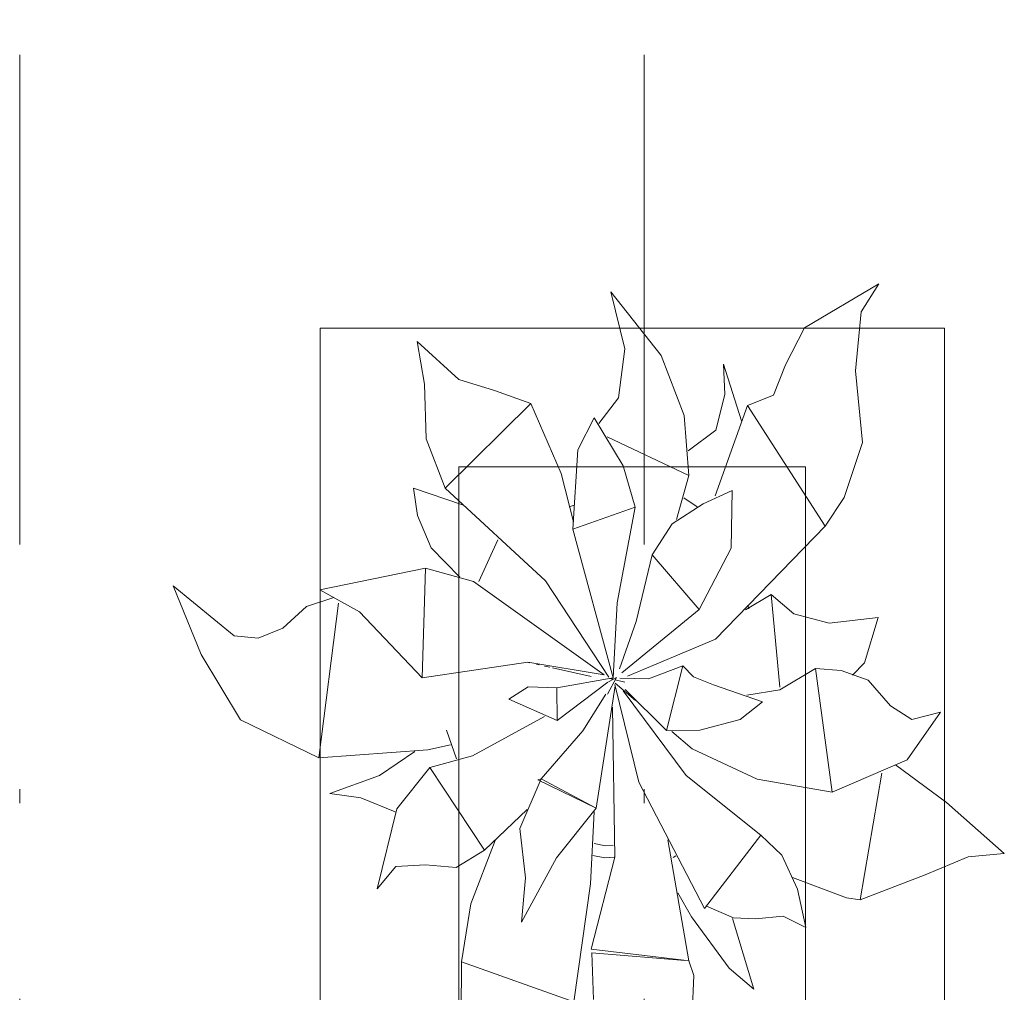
# Model space of a CAD drawing. Header units: millimetres. Extents: x 0 to 1184, y 0 to 836.
# Tile 214 of 241: x 797 to 804, y 604 to 611. Entities that reach past the tile are written whole.
import ezdxf
from ezdxf.xclip import XClip

# ---------------------------------------------------------------- set-up
doc = ezdxf.new("R2010")
doc.units = ezdxf.units.MM
doc.header["$MEASUREMENT"] = 0
doc.header["$XCLIPFRAME"] = 0
doc.linetypes.add('Штрихпунктирная', pattern=[6.702778, 3.527778, -1.763889, 0, -1.411111])
doc.layers.add('Интерьер - Мебель', color=7, linetype='Continuous')
doc.layers.add('Элемент Модели - Оси', color=7, linetype='Continuous')

# ---------------------------------------------------------------- blocks, each defined once
blk = doc.blocks.new('Чертеж_4_4', base_point=(-278.4786, 89.5641))
at = {"layer": 'Интерьер - Мебель', "color": 252, "linetype": 'Continuous', "lineweight": 5}
for p, q in [((802.6777, 609.0704), (803.2128, 609.3895)), ((802.6777, 609.0704), (803.2128, 609.3895)), ((803.0873, 609.187), (803.2128, 609.3895)), ((803.0873, 609.187), (803.2128, 609.3895)), ((801.2818, 609.3311), (801.382, 608.9206)), ((801.2818, 609.3311), (801.6458, 608.8724)), ((801.2818, 609.3311), (801.382, 608.9206)), ((801.2818, 609.3311), (801.6458, 608.8724)), ((803.046, 608.7606), (803.0873, 609.187)), ((803.046, 608.7606), (803.0873, 609.187)), ((802.5414, 608.8054), (802.6777, 609.0704)), ((802.5414, 608.8054), (802.6777, 609.0704)), ((799.8861, 608.9722), (799.9399, 608.6649)), ((799.8861, 608.9722), (800.186, 608.6995)), ((799.8861, 608.9722), (799.9399, 608.6649)), ((799.8861, 608.9722), (800.186, 608.6995)), ((801.3372, 608.5669), (801.382, 608.9206)), ((801.3372, 608.5669), (801.382, 608.9206)), ((801.6458, 608.8724), (801.8113, 608.4386)), ((801.6458, 608.8724), (801.8113, 608.4386)), ((802.0939, 608.8095), (802.1045, 608.5916)), ((802.0939, 608.8095), (802.2237, 608.4009)), ((802.0939, 608.8095), (802.1045, 608.5916)), ((802.0939, 608.8095), (802.2237, 608.4009)), ((802.4557, 608.5861), (802.5414, 608.8054)), ((802.4557, 608.5861), (802.5414, 608.8054)), ((803.046, 608.7606), (803.0962, 608.2455)), ((803.046, 608.7606), (803.0962, 608.2455)), ((799.9399, 608.6649), (799.9522, 608.2704)), ((799.9399, 608.6649), (799.9522, 608.2704)), ((800.186, 608.6995), (800.4445, 608.6201)), ((800.186, 608.6995), (800.4445, 608.6201)), ((800.4445, 608.6201), (800.706, 608.5268)), ((800.4445, 608.6201), (800.706, 608.5268)), ((801.1958, 608.3818), (801.3372, 608.5669)), ((801.1958, 608.3818), (801.3372, 608.5669)), ((802.0389, 608.3345), (802.1045, 608.5916)), ((802.0389, 608.3345), (802.1045, 608.5916)), ((802.2667, 608.5108), (802.4557, 608.5861)), ((802.2667, 608.5108), (802.4557, 608.5861)), ((800.0886, 607.9158), (800.706, 608.5268)), ((800.0886, 607.9158), (800.706, 608.5268)), ((800.706, 608.5268), (800.9232, 608.021)), ((800.706, 608.5268), (800.9232, 608.021)), ((802.0342, 607.8616), (802.2667, 608.5108)), ((802.0342, 607.8616), (802.2667, 608.5108)), ((802.2667, 608.5108), (802.8271, 607.6429)), ((802.2667, 608.5108), (802.8271, 607.6429)), ((801.0433, 608.1923), (801.1629, 608.4225)), ((801.0433, 608.1923), (801.1629, 608.4225)), ((801.1629, 608.4225), (801.3701, 608.0758)), ((801.1629, 608.4225), (801.3701, 608.0758)), ((801.8113, 608.4386), (801.8438, 608.0063)), ((801.8113, 608.4386), (801.8438, 608.0063)), ((801.2559, 608.2859), (801.8438, 608.0063)), ((801.2559, 608.2859), (801.8438, 608.0063)), ((801.8405, 608.1841), (802.0389, 608.3345)), ((801.8405, 608.1841), (802.0389, 608.3345)), ((799.9522, 608.2704), (800.0886, 607.9158)), ((799.9522, 608.2704), (800.0886, 607.9158)), ((802.964, 607.849), (803.0962, 608.2455)), ((802.964, 607.849), (803.0962, 608.2455)), ((801.0091, 607.6207), (801.0433, 608.1923)), ((801.0091, 607.6207), (801.0433, 608.1923)), ((801.3701, 608.0758), (801.4579, 607.7793)), ((801.3701, 608.0758), (801.4579, 607.7793)), ((800.9232, 608.021), (801.0121, 607.6729)), ((800.9232, 608.021), (801.0121, 607.6729)), ((801.7556, 607.689), (801.8438, 608.0063)), ((801.7556, 607.689), (801.8438, 608.0063)), ((799.8592, 607.916), (799.8894, 607.7191)), ((799.8592, 607.916), (800.2142, 607.7968)), ((799.8592, 607.916), (799.8894, 607.7191)), ((799.8592, 607.916), (800.2142, 607.7968)), ((800.0886, 607.9158), (800.8115, 607.2475)), ((800.0886, 607.9158), (800.8115, 607.2475)), ((801.9476, 607.8035), (802.1563, 607.9)), ((801.9476, 607.8035), (802.1563, 607.9)), ((802.1489, 607.4845), (802.1563, 607.9)), ((802.1489, 607.4845), (802.1563, 607.9)), ((800.9811, 607.7818), (801.0188, 607.7939)), ((800.9811, 607.7818), (801.0188, 607.7939)), ((801.7253, 607.6585), (801.9476, 607.8035)), ((801.7253, 607.6585), (801.9476, 607.8035)), ((801.8087, 607.8474), (801.9054, 607.7804)), ((801.8087, 607.8474), (801.9054, 607.7804)), ((802.8272, 607.6429), (802.964, 607.849)), ((802.8272, 607.6429), (802.964, 607.849)), ((799.8894, 607.7191), (799.9879, 607.4851)), ((799.8894, 607.7191), (799.9879, 607.4851)), ((801.0091, 607.6207), (801.4579, 607.7793)), ((801.0091, 607.6207), (801.4579, 607.7793)), ((801.3285, 607.0886), (801.4579, 607.7793)), ((801.3285, 607.0886), (801.4579, 607.7793)), ((801.5801, 607.4349), (801.7253, 607.6585)), ((801.5801, 607.4349), (801.7253, 607.6585)), ((802.0362, 606.8286), (802.8272, 607.6429)), ((802.0362, 606.8286), (802.8272, 607.6429)), ((801.0091, 607.6207), (801.3001, 606.5484)), ((801.0091, 607.6207), (801.3001, 606.5484)), ((800.3299, 607.2433), (800.4681, 607.5443)), ((800.3299, 607.2433), (800.4681, 607.5443)), ((799.9879, 607.4851), (800.1943, 607.2751)), ((799.9879, 607.4851), (800.1943, 607.2751)), ((801.4657, 606.9556), (801.5801, 607.4349)), ((801.4657, 606.9556), (801.5801, 607.4349)), ((801.5801, 607.4349), (801.918, 607.0416)), ((801.5801, 607.4349), (801.918, 607.0416)), ((801.918, 607.0416), (802.1489, 607.4845)), ((801.918, 607.0416), (802.1489, 607.4845)), ((799.1836, 607.183), (799.9468, 607.3391)), ((799.1836, 607.183), (799.9468, 607.3391)), ((799.9231, 606.5496), (799.9468, 607.3391)), ((799.9231, 606.5496), (799.9468, 607.3391)), ((799.9468, 607.3391), (800.2932, 607.2436)), ((799.9468, 607.3391), (800.2932, 607.2436)), ((798.1269, 607.2131), (798.3298, 606.7175)), ((798.1269, 607.2131), (798.5664, 606.8524)), ((798.1269, 607.2131), (798.3298, 606.7175)), ((798.1269, 607.2131), (798.5664, 606.8524)), ((800.2932, 607.2436), (801.2342, 606.5715)), ((800.2932, 607.2436), (801.2342, 606.5715)), ((800.8115, 607.2475), (801.2683, 606.5543)), ((800.8115, 607.2475), (801.2683, 606.5543)), ((799.1836, 607.183), (799.4711, 607.0243)), ((799.1836, 607.183), (799.4711, 607.0243)), ((802.2532, 607.04), (802.4381, 607.1493)), ((802.2532, 607.04), (802.4381, 607.1493)), ((802.4381, 607.1493), (802.5011, 606.4809)), ((802.4381, 607.1493), (802.6009, 607.0097)), ((802.4381, 607.1493), (802.5011, 606.4809)), ((802.4381, 607.1493), (802.6009, 607.0097)), ((799.0884, 607.064), (799.2857, 607.1272)), ((799.0884, 607.064), (799.2857, 607.1272)), ((799.178, 605.9713), (799.3191, 607.0882)), ((799.178, 605.9713), (799.3191, 607.0882)), ((801.3001, 606.5484), (801.3285, 607.0886)), ((801.3001, 606.5484), (801.3285, 607.0886)), ((802.2685, 607.0715), (802.276, 607.0473)), ((802.2685, 607.0715), (802.276, 607.0473)), ((798.9171, 606.9058), (799.0884, 607.064)), ((798.9171, 606.9058), (799.0884, 607.064)), ((799.4711, 607.0243), (799.9231, 606.5496)), ((799.4711, 607.0243), (799.9231, 606.5496)), ((801.3624, 606.585), (801.918, 607.0416)), ((801.3624, 606.585), (801.918, 607.0416)), ((802.6009, 607.0097), (802.8564, 606.944)), ((802.6009, 607.0097), (802.8564, 606.944)), ((801.3442, 606.6133), (801.4657, 606.9556)), ((801.3442, 606.6133), (801.4657, 606.9556)), ((802.8564, 606.944), (803.2101, 606.9836)), ((802.8564, 606.944), (803.2101, 606.9836)), ((803.1112, 606.6568), (803.2101, 606.9836)), ((803.1112, 606.6568), (803.2101, 606.9836)), ((798.7394, 606.834), (798.9171, 606.9058)), ((798.7394, 606.834), (798.9171, 606.9058)), ((798.5664, 606.8524), (798.7394, 606.834)), ((798.5664, 606.8524), (798.7394, 606.834)), ((801.403, 606.5616), (802.0362, 606.8286)), ((801.403, 606.5616), (802.0362, 606.8286)), ((798.3298, 606.7175), (798.6118, 606.2472)), ((798.3298, 606.7175), (798.6118, 606.2472)), ((799.9231, 606.5496), (800.6839, 606.6607)), ((799.9231, 606.5496), (800.6839, 606.6607)), ((800.6839, 606.6607), (801.2342, 606.5715)), ((800.6839, 606.6607), (801.2342, 606.5715)), ((800.6877, 606.6583), (800.6974, 606.6562)), ((800.6877, 606.6583), (800.6974, 606.6562)), ((800.7457, 606.6457), (800.765, 606.6414)), ((800.7457, 606.6457), (800.765, 606.6414)), ((803.0252, 606.5681), (803.1112, 606.6568)), ((803.0252, 606.5681), (803.1112, 606.6568)), ((800.8037, 606.633), (800.8423, 606.6246)), ((800.8037, 606.633), (800.8423, 606.6246)), ((800.8617, 606.6204), (801.1415, 606.5594)), ((800.8617, 606.6204), (801.1415, 606.5594)), ((801.5545, 606.5414), (801.8001, 606.6349)), ((801.5545, 606.5414), (801.8001, 606.6349)), ((801.6827, 606.1694), (801.8001, 606.6349)), ((801.6827, 606.1694), (801.8001, 606.6349)), ((801.8001, 606.6349), (801.8773, 606.5564)), ((801.8001, 606.6349), (801.8773, 606.5564)), ((802.5013, 606.4613), (802.7575, 606.6172)), ((802.5013, 606.4613), (802.7575, 606.6172)), ((802.7575, 606.6172), (802.8764, 605.7258)), ((802.7575, 606.6172), (802.9418, 606.6025)), ((802.7575, 606.6172), (802.8764, 605.7258)), ((802.7575, 606.6172), (802.9418, 606.6025)), ((802.9418, 606.6025), (803.1378, 606.5326)), ((802.9418, 606.6025), (803.1378, 606.5326)), ((800.8924, 606.4767), (801.3001, 606.5484)), ((800.8924, 606.4767), (801.3001, 606.5484)), ((800.8946, 606.2413), (801.2607, 606.5185)), ((800.8946, 606.2413), (801.2607, 606.5185)), ((801.258, 606.432), (801.3226, 606.5523)), ((801.258, 606.432), (801.3226, 606.5523)), ((801.2654, 606.5211), (801.3226, 606.5523)), ((801.2654, 606.5211), (801.3226, 606.5523)), ((801.2753, 606.544), (801.2949, 606.5393)), ((801.2753, 606.544), (801.2949, 606.5393)), ((801.2903, 606.5409), (801.3001, 606.5484)), ((801.2903, 606.5409), (801.3001, 606.5484)), ((801.3145, 606.5346), (801.383, 606.518)), ((801.3145, 606.5346), (801.383, 606.518)), ((801.3145, 606.5105), (801.4608, 606.3853)), ((801.3145, 606.5105), (801.4608, 606.3853)), ((801.3471, 606.5471), (801.5545, 606.5414)), ((801.3471, 606.5471), (801.5545, 606.5414)), ((801.8773, 606.5564), (802.0223, 606.4995)), ((801.8773, 606.5564), (802.0223, 606.4995)), ((803.1378, 606.5326), (803.2982, 606.3479)), ((803.1378, 606.5326), (803.2982, 606.3479)), ((800.5477, 606.3957), (800.6856, 606.4842)), ((800.5477, 606.3957), (800.6856, 606.4842)), ((800.6856, 606.4842), (800.8924, 606.4767)), ((800.6856, 606.4842), (800.8924, 606.4767)), ((800.8924, 606.4767), (800.8946, 606.2413)), ((800.8924, 606.4767), (800.8946, 606.2413)), ((801.1754, 605.6083), (801.3131, 606.4918)), ((801.1754, 605.6083), (801.3131, 606.4918)), ((801.312, 606.5), (801.4851, 605.7962)), ((801.312, 606.5), (801.4851, 605.7962)), ((801.3699, 606.455), (801.8245, 605.846)), ((801.3699, 606.455), (801.8245, 605.846)), ((801.3846, 606.4647), (801.6827, 606.1694)), ((801.3846, 606.4647), (801.6827, 606.1694)), ((802.0223, 606.4995), (802.3746, 606.3764)), ((802.0223, 606.4995), (802.3746, 606.3764)), ((802.2629, 606.4242), (802.5013, 606.4613)), ((802.2629, 606.4242), (802.5013, 606.4613)), ((800.5477, 606.3957), (800.8946, 606.2413)), ((800.5477, 606.3957), (800.8946, 606.2413)), ((801.0794, 606.1678), (801.2456, 606.4306)), ((801.0794, 606.1678), (801.2456, 606.4306)), ((802.2135, 606.2479), (802.3746, 606.3764)), ((802.2135, 606.2479), (802.3746, 606.3764)), ((801.2933, 606.3373), (801.3117, 605.2556)), ((801.2933, 606.3373), (801.3117, 605.2556)), ((803.2982, 606.3479), (803.4521, 606.2497)), ((803.2982, 606.3479), (803.4521, 606.2497)), ((803.418, 605.9585), (803.6583, 606.3011)), ((803.418, 605.9585), (803.6583, 606.3011)), ((803.4521, 606.2497), (803.6583, 606.3011)), ((803.4521, 606.2497), (803.6583, 606.3011)), ((798.6118, 606.2472), (799.178, 605.9713)), ((798.6118, 606.2472), (799.178, 605.9713)), ((800.2853, 605.987), (800.8037, 606.2695)), ((800.2853, 605.987), (800.8037, 606.2695)), ((801.9234, 606.1728), (802.2135, 606.2479)), ((801.9234, 606.1728), (802.2135, 606.2479)), ((800.0984, 606.1707), (800.1695, 605.9643)), ((800.0984, 606.1707), (800.1695, 605.9643)), ((800.7797, 605.8209), (801.0794, 606.1678)), ((800.7797, 605.8209), (801.0794, 606.1678)), ((801.6827, 606.1694), (801.9234, 606.1728)), ((801.6827, 606.1694), (801.9234, 606.1728)), ((801.7217, 606.1621), (801.868, 606.037)), ((801.7217, 606.1621), (801.868, 606.037)), ((799.178, 605.9713), (799.962, 606.0309)), ((799.178, 605.9713), (799.962, 606.0309)), ((799.6154, 605.846), (799.8699, 606.018)), ((799.6154, 605.846), (799.8699, 606.018)), ((799.962, 606.0309), (800.1269, 606.0649)), ((799.962, 606.0309), (800.1269, 606.0649)), ((801.868, 606.037), (802.3374, 605.8186)), ((801.868, 606.037), (802.3374, 605.8186)), ((799.9774, 605.903), (800.2853, 605.987)), ((799.9774, 605.903), (800.2853, 605.987)), ((802.8764, 605.7258), (803.418, 605.9585)), ((802.8764, 605.7258), (803.418, 605.9585)), ((799.7394, 605.6054), (799.9774, 605.903)), ((799.7394, 605.6054), (799.9774, 605.903)), ((799.9774, 605.903), (800.371, 605.3062)), ((799.9774, 605.903), (800.371, 605.3062)), ((803.3342, 605.9227), (803.7013, 605.6509)), ((803.3342, 605.9227), (803.7013, 605.6509)), ((799.2569, 605.7163), (799.6154, 605.846)), ((799.2569, 605.7163), (799.6154, 605.846)), ((800.6273, 605.4622), (800.7797, 605.8209)), ((800.6273, 605.4622), (800.7797, 605.8209)), ((800.7571, 605.8136), (800.7797, 605.8209)), ((800.7571, 605.8136), (800.7797, 605.8209)), ((800.7571, 605.8136), (801.1754, 605.6083)), ((800.7571, 605.8136), (801.1754, 605.6083)), ((800.7797, 605.8209), (801.1754, 605.6083)), ((800.7797, 605.8209), (801.1754, 605.6083)), ((801.4851, 605.7962), (801.9582, 604.8855)), ((801.4851, 605.7962), (801.9582, 604.8855)), ((801.8245, 605.846), (802.3639, 605.4139)), ((801.8245, 605.846), (802.3639, 605.4139)), ((802.3374, 605.8186), (802.8764, 605.7258)), ((802.3374, 605.8186), (802.8764, 605.7258)), ((803.0792, 604.9498), (803.236, 605.8617)), ((803.0792, 604.9498), (803.236, 605.8617)), ((799.2569, 605.7163), (799.481, 605.6848)), ((799.2569, 605.7163), (799.481, 605.6848)), ((799.481, 605.6848), (799.7285, 605.5841)), ((799.481, 605.6848), (799.7285, 605.5841)), ((799.5976, 605.0288), (799.7394, 605.6054)), ((799.5976, 605.0288), (799.7394, 605.6054)), ((800.371, 605.3062), (800.678, 605.5996)), ((800.371, 605.3062), (800.678, 605.5996)), ((800.8899, 605.2512), (801.1754, 605.6083)), ((800.8899, 605.2512), (801.1754, 605.6083)), ((801.1352, 605.0643), (801.1629, 605.5839)), ((801.1352, 605.0643), (801.1629, 605.5839)), ((803.7013, 605.6509), (804.1183, 605.2829)), ((803.7013, 605.6509), (804.1183, 605.2829)), ((800.6273, 605.4622), (800.6675, 605.1062)), ((800.6273, 605.4622), (800.6675, 605.1062)), ((800.2727, 604.9206), (800.4485, 605.3759)), ((800.2727, 604.9206), (800.4485, 605.3759)), ((801.6942, 605.3809), (801.8456, 604.5101)), ((801.6942, 605.3809), (801.8456, 604.5101)), ((801.9582, 604.8855), (802.3639, 605.4139)), ((801.9582, 604.8855), (802.3639, 605.4139)), ((802.3639, 605.4139), (802.5154, 605.2707)), ((802.3639, 605.4139), (802.5154, 605.2707)), ((800.1683, 605.1822), (800.371, 605.3062)), ((800.1683, 605.1822), (800.371, 605.3062)), ((801.1627, 605.3544), (801.243, 605.3383)), ((801.1627, 605.3544), (801.243, 605.3383)), ((801.243, 605.3383), (801.2995, 605.3415)), ((801.243, 605.3383), (801.2995, 605.3415)), ((800.6393, 604.7873), (800.8899, 605.2512)), ((800.6393, 604.7873), (800.8899, 605.2512)), ((801.1396, 604.5936), (801.3117, 605.2556)), ((801.1396, 604.5936), (801.3117, 605.2556)), ((801.1517, 605.2689), (801.2389, 605.2514)), ((801.1517, 605.2689), (801.2389, 605.2514)), ((801.2389, 605.2514), (801.3064, 605.2553)), ((801.2389, 605.2514), (801.3064, 605.2553)), ((801.7315, 605.2536), (801.751, 605.2665)), ((801.7315, 605.2536), (801.751, 605.2665)), ((802.5154, 605.2707), (802.6281, 605.0265)), ((802.5154, 605.2707), (802.6281, 605.0265)), ((803.5476, 605.1295), (803.8579, 605.2585)), ((803.5476, 605.1295), (803.8579, 605.2585)), ((803.8579, 605.2585), (804.1183, 605.2829)), ((803.8579, 605.2585), (804.1183, 605.2829)), ((799.5976, 605.0288), (799.732, 605.1899)), ((799.5976, 605.0288), (799.732, 605.1899)), ((799.732, 605.1899), (799.9472, 605.1999)), ((799.732, 605.1899), (799.9472, 605.1999)), ((799.9472, 605.1999), (800.1683, 605.1822)), ((799.9472, 605.1999), (800.1683, 605.1822)), ((800.6393, 604.7873), (800.6675, 605.1062)), ((800.6393, 604.7873), (800.6675, 605.1062)), ((802.5912, 605.109), (802.9799, 604.9622)), ((802.5912, 605.109), (802.9799, 604.9622)), ((803.0792, 604.9498), (803.5476, 605.1295)), ((803.0792, 604.9498), (803.5476, 605.1295)), ((801.0158, 604.2145), (801.1352, 605.0643)), ((801.0158, 604.2145), (801.1352, 605.0643)), ((802.6281, 605.0265), (802.6874, 604.7504)), ((802.6281, 605.0265), (802.6874, 604.7504)), ((801.764, 604.9983), (801.8625, 604.8253)), ((801.764, 604.9983), (801.8625, 604.8253)), ((802.9799, 604.9622), (803.0792, 604.9498)), ((802.9799, 604.9622), (803.0792, 604.9498)), ((800.2059, 604.5008), (800.2727, 604.9206)), ((800.2059, 604.5008), (800.2727, 604.9206)), ((801.9717, 604.9031), (802.1656, 604.8192)), ((801.9717, 604.9031), (802.1656, 604.8192)), ((801.8625, 604.8253), (802.135, 604.4553)), ((801.8625, 604.8253), (802.135, 604.4553)), ((802.1601, 604.8134), (802.3121, 604.3055)), ((802.1601, 604.8134), (802.3121, 604.3055)), ((802.1656, 604.8192), (802.3243, 604.8111)), ((802.1656, 604.8192), (802.3243, 604.8111)), ((802.3243, 604.8111), (802.5252, 604.8312)), ((802.3243, 604.8111), (802.5252, 604.8312)), ((802.5252, 604.8312), (802.6874, 604.7504)), ((802.5252, 604.8312), (802.6874, 604.7504)), ((801.1396, 604.5936), (801.8075, 604.5146)), ((801.1396, 604.5936), (801.8075, 604.5146)), ((801.1456, 604.566), (801.1572, 604.2303)), ((801.1456, 604.566), (801.8456, 604.5101)), ((801.1456, 604.566), (801.1572, 604.2303)), ((801.1456, 604.566), (801.8456, 604.5101)), ((800.202, 604.0126), (800.2059, 604.5008)), ((800.202, 604.0126), (800.2059, 604.5008)), ((800.2059, 604.5008), (801.0158, 604.2145)), ((800.2059, 604.5008), (801.0158, 604.2145)), ((801.8456, 604.5101), (801.8806, 604.4033)), ((801.8456, 604.5101), (801.8806, 604.4033)), ((802.135, 604.4553), (802.3121, 604.3055)), ((802.135, 604.4553), (802.3121, 604.3055)), ((801.8691, 604.1192), (801.8806, 604.4033)), ((801.8691, 604.1192), (801.8806, 604.4033))]:
    blk.add_line(p, q, dxfattribs=at)
at = {"layer": 'Интерьер - Мебель', "color": 7, "linetype": 'Continuous', "lineweight": 15}
for p, q in [((799.1863, 609.0703), (799.1863, 594.0703)), ((803.6863, 609.0703), (799.1863, 609.0703)), ((803.6863, 594.0703), (803.6863, 609.0703)), ((800.1863, 608.0703), (800.1863, 595.0703)), ((802.6863, 608.0703), (800.1863, 608.0703)), ((802.6863, 595.0703), (802.6863, 608.0703))]:
    blk.add_line(p, q, dxfattribs=at)
at = {"layer": 'Элемент Модели - Оси', "color": 7, "linetype": 'Штрихпунктирная', "lineweight": 15}
for p, q in [((797.0214, 828.7271), (797.0214, 151.7661)), ((801.5214, 828.7271), (801.5214, 151.7661))]:
    blk.add_line(p, q, dxfattribs=at)

msp = doc.modelspace()

# ---------------------------------------------------------------- block references
at = {"color": 161, "linetype": 'Continuous', "lineweight": 40, "true_color": 0x83aefe}
ref = msp.add_blockref('Чертеж_4_4', (-278.4786, 89.5641), dxfattribs=at)
XClip(ref).set_block_clipping_path([(57.3201676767, 151.7660533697), (1181.0522393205, 828.727105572)])

doc.saveas('drawing.dxf')
